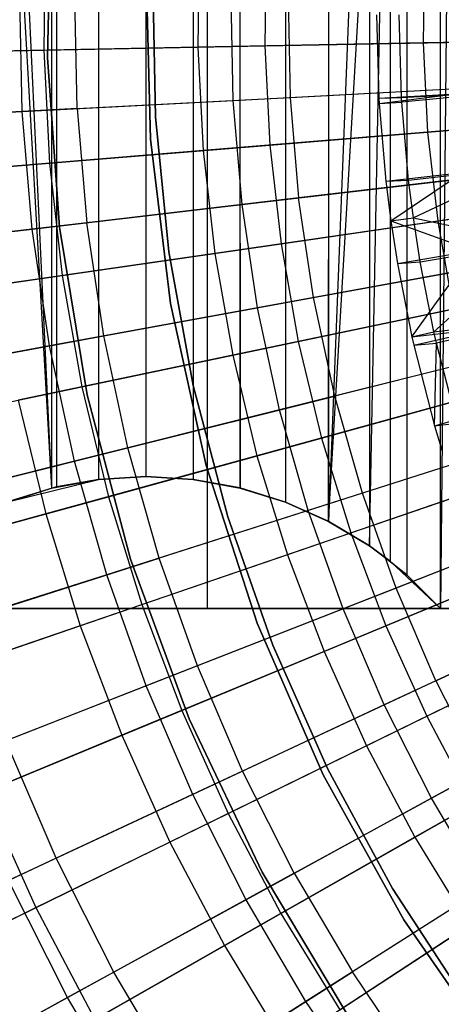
# Model space of a CAD drawing. Extents: x -8.3 to 8.8, y -6 to 6.
# Tile 49 of 177: x -2.6 to -1.96, y -1.5 to -0.007. Entities that reach past the tile are written whole.
import ezdxf

# ---------------------------------------------------------------- set-up
doc = ezdxf.new("R2010")
doc.units = 0
doc.header["$LTSCALE"] = 2.54
doc.layers.get('0').update_dxf_attribs({"linetype": 'CONTINUOUS'})

# ---------------------------------------------------------------- blocks, each defined once
blk = doc.blocks.new('DROPS_COLOR_A_STL')
at = {"color": 0}
for p, q in [((6.0851, -0.9, 18.4513), (6.0851, 0.9, 18.4513)), ((6.0851, -0.9, 18.4513), (6.0851, 0.9, 18.4513)), ((6.0851, -0.9, 29.3102), (6.0851, 0.9, 29.3102)), ((6.0851, -0.9, 29.3102), (6.0851, 0.9, 29.3102)), ((6.4388, -0.9, 53.1776), (6.4388, 0.9, 53.1776)), ((6.4388, -0.9, 53.1776), (6.4388, 0.9, 53.1776)), ((6.4559, 0.9, 35.9681), (6.4388, -0.9, 35.9733)), ((6.4559, 0.9, 35.9681), (6.4388, -0.9, 35.9733)), ((6.3873, 0.849, 35.9893), (6.3874, -0.8491, 35.9893)), ((6.3873, 0.849, 35.9893), (6.3874, -0.8491, 35.9893)), ((6.2686, -0.7678, 53.1234), (6.3627, 0.8286, 53.1539)), ((6.2686, -0.7678, 53.1234), (6.3627, 0.8286, 53.1539)), ((6.3307, -0.8051, 53.1437), (6.3627, 0.8286, 53.1539)), ((6.3307, -0.8051, 53.1437), (6.3627, 0.8286, 53.1539)), ((6.3627, -0.8286, 53.1539), (6.3627, 0.8286, 53.1539)), ((6.3627, -0.8286, 53.1539), (6.3627, 0.8286, 53.1539)), ((6.3306, 0.805, 53.1436), (6.2686, -0.7678, 53.1234)), ((6.3306, 0.805, 53.1436), (6.2686, -0.7678, 53.1234)), ((6.3307, 0.8051, 36.0073), (6.3307, -0.8051, 36.0073)), ((6.3307, 0.8051, 36.0073), (6.3307, -0.8051, 36.0073)), ((6.2686, 0.7678, 36.0275), (6.2684, -0.7677, 36.0276)), ((6.2686, 0.7678, 36.0275), (6.2684, -0.7677, 36.0276)), ((6.2684, 0.7677, 53.1234), (6.2686, -0.7678, 53.1234)), ((6.2684, 0.7677, 53.1234), (6.2686, -0.7678, 53.1234)), ((5.7649, 0.7444, 52.9407), (5.8485, -0.7173, 52.9734)), ((5.7649, 0.7444, 52.9407), (5.8485, -0.7173, 52.9734)), ((5.7799, 0.7386, 52.9466), (5.8485, -0.7173, 52.9734)), ((5.7799, 0.7386, 52.9466), (5.8485, -0.7173, 52.9734)), ((6.2032, 0.7386, 53.1016), (6.2032, -0.7386, 53.1016)), ((6.2032, 0.7386, 53.1016), (6.2032, -0.7386, 53.1016)), ((6.2032, 0.7386, 36.0494), (6.2032, -0.7386, 36.0494)), ((6.2032, 0.7386, 36.0494), (6.2032, -0.7386, 36.0494)), ((5.8485, 0.7173, 52.9734), (5.8485, -0.7173, 52.9734)), ((5.8485, 0.7173, 52.9734), (5.8485, -0.7173, 52.9734)), ((6.1344, 0.7173, 36.0729), (6.1343, -0.7172, 36.0729)), ((6.1344, 0.7173, 36.0729), (6.1343, -0.7172, 36.0729)), ((6.1343, 0.7172, 53.078), (6.1344, -0.7173, 53.0781)), ((6.1343, 0.7172, 53.078), (6.1344, -0.7173, 53.0781)), ((5.8562, 0.7155, 36.1746), (5.8562, -0.7155, 36.1746)), ((5.8562, 0.7155, 36.1746), (5.8562, -0.7155, 36.1746)), ((5.9196, 0.7043, 53.0005), (5.9196, -0.7043, 53.0005)), ((5.9196, 0.7043, 53.0005), (5.9196, -0.7043, 53.0005)), ((5.9196, 0.7043, 36.1505), (5.9196, -0.7043, 36.1505)), ((5.9196, 0.7043, 36.1505), (5.9196, -0.7043, 36.1505)), ((6.0635, 0.7043, 53.0531), (6.0635, -0.7043, 53.0531)), ((6.0635, 0.7043, 53.0531), (6.0635, -0.7043, 53.0531)), ((6.0635, 0.7043, 36.0979), (6.0635, -0.7043, 36.0979)), ((6.0635, 0.7043, 36.0979), (6.0635, -0.7043, 36.0979)), ((5.9916, 0.7, 53.0271), (5.9914, -0.7, 53.0271)), ((5.9916, 0.7, 53.0271), (5.9914, -0.7, 53.0271)), ((5.9914, 0.7, 36.1239), (5.9916, -0.7, 36.1238)), ((5.9914, 0.7, 36.1239), (5.9916, -0.7, 36.1238)), ((5.8484, 0.1933, 171.7068), (5.8423, -0.0645, 171.7068)), ((5.8423, -0.0645, 164.1068), (5.8484, 0.1933, 164.1068)), ((5.8484, 0.1933, 171.7068), (5.8423, -0.0645, 171.7068)), ((5.8423, -0.0645, 164.1068), (5.8484, 0.1933, 164.1068)), ((5.9984, -0.1883, 171.7068), (5.9923, 0.0628, 171.7068)), ((5.9923, 0.0628, 164.1068), (5.9984, -0.1883, 164.1068)), ((5.9923, 0.0628, 164.1068), (5.9984, -0.1883, 164.1068)), ((5.9984, -0.1883, 171.7068), (5.9923, 0.0628, 171.7068)), ((6.0021, 0.0515, 164.4068), (6.0062, -0.1544, 164.4068)), ((6.0062, -0.1544, 164.3068), (6.0021, 0.0515, 164.3068)), ((6.0021, 0.0515, 164.4068), (6.0062, -0.1544, 164.4068)), ((6.0062, -0.1544, 164.3068), (6.0021, 0.0515, 164.3068)), ((5.804, -0.1464, 2.7562), (5.8003, 0.0325, 2.7562)), ((5.804, -0.1464, 2.7562), (5.8003, 0.0325, 2.7562)), ((5.8872, -0.142, 12.8805), (5.8837, 0.0315, 12.8805)), ((5.8872, -0.142, 12.8805), (5.8837, 0.0315, 12.8805)), ((6.1242, -0.1296, 2.5742), (6.121, 0.0288, 2.5742)), ((6.1242, -0.1296, 2.5742), (6.121, 0.0288, 2.5742)), ((6.2073, 0.0278, 13.0572), (6.2104, -0.1251, 13.0572)), ((6.2073, 0.0278, 13.0572), (6.2104, -0.1251, 13.0572)), ((6.3416, 0, 13.4825), (6.3451, -0.1262, 13.4825)), ((6.3416, 0, 13.4825), (6.3451, -0.1262, 13.4825)), ((6.3795, -0.1253, 13.4103), (6.3759, 0, 13.4103)), ((6.3795, -0.1253, 13.4103), (6.3759, 0, 13.4103)), ((5.8423, -0.0645, 171.7068), (5.8604, -0.3216, 171.7068)), ((5.8604, -0.3216, 164.1068), (5.8423, -0.0645, 164.1068)), ((5.8423, -0.0645, 171.7068), (5.8604, -0.3216, 171.7068)), ((5.8423, -0.0645, 171.7068), (5.8423, -0.0645, 164.1068)), ((5.8604, -0.3216, 164.1068), (5.8423, -0.0645, 164.1068)), ((5.8423, -0.0645, 171.7068), (5.8423, -0.0645, 164.1068)), ((6.1242, -0.1296, 2.5742), (6.4552, -0.1122, 2.4125)), ((6.1242, -0.1296, 2.5742), (6.4552, -0.1122, 2.4125)), ((6.2104, -0.1251, 13.0572), (6.5439, -0.1075, 13.2134)), ((6.2104, -0.1251, 13.0572), (6.5439, -0.1075, 13.2134)), ((6.3795, -0.1253, 13.4103), (6.5505, -0.1157, 13.4892)), ((6.3795, -0.1253, 13.4103), (6.5505, -0.1157, 13.4892)), ((6.5505, -0.1157, 13.4892), (6.3799, -0.1321, 13.4103)), ((6.5505, -0.1157, 13.4892), (6.3799, -0.1321, 13.4103)), ((5.804, -0.1464, 2.7562), (6.1242, -0.1296, 2.5742)), ((5.804, -0.1464, 2.7562), (6.1242, -0.1296, 2.5742)), ((5.8872, -0.142, 12.8805), (6.2104, -0.1251, 13.0572)), ((5.8872, -0.142, 12.8805), (6.2104, -0.1251, 13.0572)), ((6.1376, -0.2874, 2.5742), (6.1242, -0.1296, 2.5742)), ((6.1376, -0.2874, 2.5742), (6.1242, -0.1296, 2.5742)), ((6.2104, -0.1251, 13.0572), (6.2233, -0.2774, 13.0572)), ((6.2104, -0.1251, 13.0572), (6.2233, -0.2774, 13.0572)), ((6.3451, -0.1262, 13.4825), (6.4621, -0.1196, 13.5371)), ((6.3451, -0.1262, 13.4825), (6.4621, -0.1196, 13.5371)), ((6.3451, -0.1262, 13.4825), (6.3795, -0.1253, 13.4103)), ((6.3451, -0.1262, 13.4825), (6.3795, -0.1253, 13.4103)), ((6.3451, -0.1262, 13.4825), (6.3456, -0.1341, 13.4825)), ((6.3451, -0.1262, 13.4825), (6.3456, -0.1341, 13.4825)), ((6.3456, -0.1341, 13.4825), (6.4621, -0.1196, 13.5371)), ((6.3456, -0.1341, 13.4825), (6.4621, -0.1196, 13.5371)), ((6.3456, -0.1341, 13.4825), (6.3799, -0.1321, 13.4103)), ((6.3456, -0.1341, 13.4825), (6.3799, -0.1321, 13.4103)), ((6.3456, -0.1341, 13.4825), (6.3557, -0.2519, 13.4825)), ((6.3456, -0.1341, 13.4825), (6.3557, -0.2519, 13.4825)), ((6.3799, -0.1321, 13.4103), (6.3795, -0.1253, 13.4103)), ((6.3799, -0.1321, 13.4103), (6.3795, -0.1253, 13.4103)), ((6.3901, -0.2503, 13.4103), (6.3799, -0.1321, 13.4103)), ((6.3901, -0.2503, 13.4103), (6.3799, -0.1321, 13.4103)), ((5.4957, -0.1626, 2.958), (5.804, -0.1464, 2.7562)), ((5.4957, -0.1626, 2.958), (5.804, -0.1464, 2.7562)), ((5.8872, -0.142, 12.8805), (5.5757, -0.1584, 12.6838)), ((5.8872, -0.142, 12.8805), (5.5757, -0.1584, 12.6838)), ((5.8191, -0.3247, 2.7562), (5.804, -0.1464, 2.7562)), ((5.8191, -0.3247, 2.7562), (5.804, -0.1464, 2.7562)), ((5.8872, -0.142, 12.8805), (5.9019, -0.315, 12.8805)), ((5.8872, -0.142, 12.8805), (5.9019, -0.315, 12.8805)), ((6.0062, -0.1544, 164.4068), (6.0266, -0.3593, 164.4068)), ((6.0266, -0.3593, 164.3068), (6.0062, -0.1544, 164.3068)), ((6.0062, -0.1544, 164.4068), (6.0266, -0.3593, 164.4068)), ((6.0062, -0.1544, 164.4068), (6.0062, -0.1544, 164.3068)), ((6.0266, -0.3593, 164.3068), (6.0062, -0.1544, 164.3068)), ((6.0062, -0.1544, 164.4068), (6.0062, -0.1544, 164.3068)), ((6.0287, -0.4377, 171.7068), (5.9984, -0.1883, 171.7068)), ((5.9984, -0.1883, 164.1068), (6.0287, -0.4377, 164.1068)), ((5.9984, -0.1883, 164.1068), (6.0287, -0.4377, 164.1068)), ((5.9984, -0.1883, 164.1068), (5.9984, -0.1883, 171.7068)), ((6.0287, -0.4377, 171.7068), (5.9984, -0.1883, 171.7068)), ((5.9984, -0.1883, 164.1068), (5.9984, -0.1883, 171.7068)), ((6.555, -0.2385, 13.2134), (6.2233, -0.2774, 13.0572)), ((6.555, -0.2385, 13.2134), (6.2233, -0.2774, 13.0572)), ((6.3557, -0.2519, 13.4825), (6.4721, -0.2388, 13.5371)), ((6.3557, -0.2519, 13.4825), (6.4721, -0.2388, 13.5371)), ((6.3633, -0.3122, 13.4825), (6.4721, -0.2388, 13.5371)), ((6.3633, -0.3122, 13.4825), (6.4721, -0.2388, 13.5371)), ((6.3901, -0.2503, 13.4103), (6.5603, -0.2309, 13.4892)), ((6.3901, -0.2503, 13.4103), (6.5603, -0.2309, 13.4892)), ((6.5603, -0.2309, 13.4892), (6.3974, -0.3074, 13.4103)), ((6.5603, -0.2309, 13.4892), (6.3974, -0.3074, 13.4103)), ((6.1376, -0.2874, 2.5742), (6.4667, -0.2489, 2.4125)), ((6.1376, -0.2874, 2.5742), (6.4667, -0.2489, 2.4125)), ((6.3557, -0.2519, 13.4825), (6.3901, -0.2503, 13.4103)), ((6.3557, -0.2519, 13.4825), (6.3901, -0.2503, 13.4103)), ((6.3557, -0.2519, 13.4825), (6.3633, -0.3122, 13.4825)), ((6.3557, -0.2519, 13.4825), (6.3633, -0.3122, 13.4825)), ((6.3974, -0.3074, 13.4103), (6.3901, -0.2503, 13.4103)), ((6.3974, -0.3074, 13.4103), (6.3901, -0.2503, 13.4103)), ((6.2233, -0.2774, 13.0572), (5.9019, -0.315, 12.8805)), ((6.2233, -0.2774, 13.0572), (5.9019, -0.315, 12.8805)), ((6.2459, -0.4285, 13.0572), (6.2233, -0.2774, 13.0572)), ((6.2459, -0.4285, 13.0572), (6.2233, -0.2774, 13.0572)), ((5.8191, -0.3247, 2.7562), (6.1376, -0.2874, 2.5742)), ((5.8191, -0.3247, 2.7562), (6.1376, -0.2874, 2.5742)), ((6.161, -0.444, 2.5742), (6.1376, -0.2874, 2.5742)), ((6.161, -0.444, 2.5742), (6.1376, -0.2874, 2.5742)), ((6.3633, -0.3122, 13.4825), (6.3974, -0.3074, 13.4103)), ((6.3633, -0.3122, 13.4825), (6.3974, -0.3074, 13.4103)), ((6.3633, -0.3122, 13.4825), (6.4889, -0.3573, 13.5371)), ((6.3633, -0.3122, 13.4825), (6.4889, -0.3573, 13.5371)), ((6.3633, -0.3122, 13.4825), (6.3733, -0.3769, 13.4825)), ((6.3633, -0.3122, 13.4825), (6.3733, -0.3769, 13.4825)), ((6.4078, -0.3744, 13.4103), (6.3974, -0.3074, 13.4103)), ((6.3974, -0.3074, 13.4103), (6.5766, -0.3455, 13.4892)), ((6.3974, -0.3074, 13.4103), (6.5766, -0.3455, 13.4892)), ((6.4078, -0.3744, 13.4103), (6.3974, -0.3074, 13.4103)), ((5.5125, -0.3606, 2.958), (5.8191, -0.3247, 2.7562)), ((5.5125, -0.3606, 2.958), (5.8191, -0.3247, 2.7562)), ((5.9019, -0.315, 12.8805), (5.592, -0.3513, 12.6838)), ((5.9019, -0.315, 12.8805), (5.592, -0.3513, 12.6838)), ((5.8456, -0.5017, 2.7562), (5.8191, -0.3247, 2.7562)), ((5.8456, -0.5017, 2.7562), (5.8191, -0.3247, 2.7562)), ((5.8604, -0.3216, 171.7068), (5.9025, -0.576, 171.7068)), ((5.9025, -0.576, 164.1068), (5.8604, -0.3216, 164.1068)), ((5.8604, -0.3216, 171.7068), (5.9025, -0.576, 171.7068)), ((5.8604, -0.3216, 171.7068), (5.8604, -0.3216, 164.1068)), ((5.9025, -0.576, 164.1068), (5.8604, -0.3216, 164.1068)), ((5.8604, -0.3216, 171.7068), (5.8604, -0.3216, 164.1068)), ((5.9276, -0.4867, 12.8805), (5.9019, -0.315, 12.8805)), ((5.9276, -0.4867, 12.8805), (5.9019, -0.315, 12.8805)), ((6.3733, -0.3769, 13.4825), (6.4889, -0.3573, 13.5371)), ((6.3733, -0.3769, 13.4825), (6.4889, -0.3573, 13.5371)), ((6.3952, -0.4882, 13.4825), (6.4889, -0.3573, 13.5371)), ((6.3952, -0.4882, 13.4825), (6.4889, -0.3573, 13.5371)), ((6.4078, -0.3744, 13.4103), (6.5766, -0.3455, 13.4892)), ((6.4078, -0.3744, 13.4103), (6.5766, -0.3455, 13.4892)), ((6.5766, -0.3455, 13.4892), (6.4287, -0.4807, 13.4103)), ((6.5766, -0.3455, 13.4892), (6.4287, -0.4807, 13.4103)), ((6.0266, -0.3593, 164.4068), (6.0633, -0.562, 164.4068)), ((6.0633, -0.562, 164.3068), (6.0266, -0.3593, 164.3068)), ((6.0266, -0.3593, 164.4068), (6.0633, -0.562, 164.4068)), ((6.0266, -0.3593, 164.4068), (6.0266, -0.3593, 164.3068)), ((6.0633, -0.562, 164.3068), (6.0266, -0.3593, 164.3068)), ((6.0266, -0.3593, 164.4068), (6.0266, -0.3593, 164.3068)), ((6.2459, -0.4285, 13.0572), (6.5745, -0.3685, 13.2134)), ((6.2459, -0.4285, 13.0572), (6.5745, -0.3685, 13.2134)), ((6.487, -0.3845, 2.4125), (6.161, -0.444, 2.5742)), ((6.487, -0.3845, 2.4125), (6.161, -0.444, 2.5742)), ((6.3733, -0.3769, 13.4825), (6.4078, -0.3744, 13.4103)), ((6.3733, -0.3769, 13.4825), (6.4078, -0.3744, 13.4103)), ((6.3733, -0.3769, 13.4825), (6.3952, -0.4882, 13.4825)), ((6.3733, -0.3769, 13.4825), (6.3952, -0.4882, 13.4825)), ((6.4287, -0.4807, 13.4103), (6.4078, -0.3744, 13.4103)), ((6.4287, -0.4807, 13.4103), (6.4078, -0.3744, 13.4103)), ((5.9276, -0.4867, 12.8805), (6.2459, -0.4285, 13.0572)), ((5.9276, -0.4867, 12.8805), (6.2459, -0.4285, 13.0572)), ((6.2782, -0.5779, 13.0572), (6.2459, -0.4285, 13.0572)), ((6.2782, -0.5779, 13.0572), (6.2459, -0.4285, 13.0572)), ((6.161, -0.444, 2.5742), (5.8456, -0.5017, 2.7562)), ((6.161, -0.444, 2.5742), (5.8456, -0.5017, 2.7562)), ((6.0829, -0.683, 171.7068), (6.0287, -0.4377, 171.7068)), ((6.0287, -0.4377, 164.1068), (6.0829, -0.683, 164.1068)), ((6.0287, -0.4377, 164.1068), (6.0829, -0.683, 164.1068)), ((6.0287, -0.4377, 164.1068), (6.0287, -0.4377, 171.7068)), ((6.0829, -0.683, 171.7068), (6.0287, -0.4377, 171.7068)), ((6.0287, -0.4377, 164.1068), (6.0287, -0.4377, 171.7068)), ((6.1945, -0.5989, 2.5742), (6.161, -0.444, 2.5742)), ((6.1945, -0.5989, 2.5742), (6.161, -0.444, 2.5742)), ((6.4287, -0.4807, 13.4103), (6.5994, -0.4589, 13.4892)), ((6.4287, -0.4807, 13.4103), (6.5994, -0.4589, 13.4892)), ((6.5994, -0.4589, 13.4892), (6.4325, -0.4974, 13.4103)), ((6.5994, -0.4589, 13.4892), (6.4325, -0.4974, 13.4103)), ((6.3952, -0.4882, 13.4825), (6.5122, -0.4746, 13.5371)), ((6.3952, -0.4882, 13.4825), (6.5122, -0.4746, 13.5371)), ((6.398, -0.5007, 13.4825), (6.5122, -0.4746, 13.5371)), ((6.398, -0.5007, 13.4825), (6.5122, -0.4746, 13.5371)), ((5.6207, -0.5428, 12.6838), (5.9276, -0.4867, 12.8805)), ((5.6207, -0.5428, 12.6838), (5.9276, -0.4867, 12.8805)), ((5.9642, -0.6564, 12.8805), (5.9276, -0.4867, 12.8805)), ((5.9642, -0.6564, 12.8805), (5.9276, -0.4867, 12.8805)), ((6.3952, -0.4882, 13.4825), (6.4287, -0.4807, 13.4103)), ((6.3952, -0.4882, 13.4825), (6.4287, -0.4807, 13.4103)), ((6.3952, -0.4882, 13.4825), (6.398, -0.5007, 13.4825)), ((6.3952, -0.4882, 13.4825), (6.398, -0.5007, 13.4825)), ((6.4325, -0.4974, 13.4103), (6.4287, -0.4807, 13.4103)), ((6.4325, -0.4974, 13.4103), (6.4287, -0.4807, 13.4103)), ((5.8456, -0.5017, 2.7562), (5.542, -0.5571, 2.958)), ((5.8456, -0.5017, 2.7562), (5.542, -0.5571, 2.958)), ((5.8834, -0.6766, 2.7562), (5.8456, -0.5017, 2.7562)), ((5.8834, -0.6766, 2.7562), (5.8456, -0.5017, 2.7562)), ((6.6023, -0.497, 13.2134), (6.2782, -0.5779, 13.0572)), ((6.6023, -0.497, 13.2134), (6.2782, -0.5779, 13.0572)), ((6.398, -0.5007, 13.4825), (6.4325, -0.4974, 13.4103)), ((6.398, -0.5007, 13.4825), (6.4325, -0.4974, 13.4103)), ((6.398, -0.5007, 13.4825), (6.4295, -0.6229, 13.4825)), ((6.398, -0.5007, 13.4825), (6.4295, -0.6229, 13.4825)), ((6.4295, -0.6229, 13.4825), (6.4325, -0.4974, 13.4103)), ((6.4295, -0.6229, 13.4825), (6.4325, -0.4974, 13.4103)), ((6.4641, -0.6187, 13.4103), (6.4325, -0.4974, 13.4103)), ((6.4641, -0.6187, 13.4103), (6.4325, -0.4974, 13.4103)), ((6.516, -0.5185, 2.4125), (6.1945, -0.5989, 2.5742)), ((6.516, -0.5185, 2.4125), (6.1945, -0.5989, 2.5742)), ((6.0633, -0.562, 164.4068), (6.1159, -0.7611, 164.4068)), ((6.1159, -0.7611, 164.3068), (6.0633, -0.562, 164.3068)), ((6.0633, -0.562, 164.4068), (6.1159, -0.7611, 164.4068)), ((6.0633, -0.562, 164.4068), (6.0633, -0.562, 164.3068)), ((6.1159, -0.7611, 164.3068), (6.0633, -0.562, 164.3068)), ((6.0633, -0.562, 164.4068), (6.0633, -0.562, 164.3068)), ((5.9025, -0.576, 171.7068), (5.9683, -0.8252, 171.7068)), ((5.9683, -0.8252, 164.1068), (5.9025, -0.576, 164.1068)), ((5.9025, -0.576, 171.7068), (5.9683, -0.8252, 171.7068)), ((5.9025, -0.576, 171.7068), (5.9025, -0.576, 164.1068)), ((5.9683, -0.8252, 164.1068), (5.9025, -0.576, 164.1068)), ((5.9025, -0.576, 171.7068), (5.9025, -0.576, 164.1068)), ((5.9642, -0.6564, 12.8805), (6.2782, -0.5779, 13.0572)), ((5.9642, -0.6564, 12.8805), (6.2782, -0.5779, 13.0572)), ((6.32, -0.725, 13.0572), (6.2782, -0.5779, 13.0572)), ((6.32, -0.725, 13.0572), (6.2782, -0.5779, 13.0572)), ((6.4295, -0.6229, 13.4825), (6.5421, -0.5904, 13.5371)), ((6.4295, -0.6229, 13.4825), (6.5421, -0.5904, 13.5371)), ((6.1945, -0.5989, 2.5742), (5.8834, -0.6766, 2.7562)), ((6.1945, -0.5989, 2.5742), (5.8834, -0.6766, 2.7562)), ((6.2378, -0.7512, 2.5742), (6.1945, -0.5989, 2.5742)), ((6.2378, -0.7512, 2.5742), (6.1945, -0.5989, 2.5742)), ((6.6382, -0.6234, 13.2134), (6.32, -0.725, 13.0572)), ((6.6382, -0.6234, 13.2134), (6.32, -0.725, 13.0572)), ((6.4295, -0.6229, 13.4825), (6.4641, -0.6187, 13.4103)), ((6.4295, -0.6229, 13.4825), (6.4641, -0.6187, 13.4103)), ((6.4295, -0.6229, 13.4825), (6.4409, -0.6612, 13.4825)), ((6.4295, -0.6229, 13.4825), (6.4409, -0.6612, 13.4825)), ((5.6616, -0.732, 12.6838), (5.9642, -0.6564, 12.8805)), ((5.6616, -0.732, 12.6838), (5.9642, -0.6564, 12.8805)), ((6.0117, -0.8234, 12.8805), (5.9642, -0.6564, 12.8805)), ((6.0117, -0.8234, 12.8805), (5.9642, -0.6564, 12.8805)), ((6.5535, -0.6504, 2.4125), (6.2378, -0.7512, 2.5742)), ((6.5535, -0.6504, 2.4125), (6.2378, -0.7512, 2.5742)), ((5.8834, -0.6766, 2.7562), (5.5839, -0.7514, 2.958)), ((5.8834, -0.6766, 2.7562), (5.5839, -0.7514, 2.958)), ((5.9323, -0.8487, 2.7562), (5.8834, -0.6766, 2.7562)), ((5.9323, -0.8487, 2.7562), (5.8834, -0.6766, 2.7562)), ((6.1605, -0.922, 171.7068), (6.0829, -0.683, 171.7068)), ((6.0829, -0.683, 164.1068), (6.1605, -0.922, 164.1068)), ((6.0829, -0.683, 164.1068), (6.1605, -0.922, 164.1068)), ((6.0829, -0.683, 164.1068), (6.0829, -0.683, 171.7068)), ((6.1605, -0.922, 171.7068), (6.0829, -0.683, 171.7068)), ((6.0829, -0.683, 164.1068), (6.0829, -0.683, 171.7068)), ((5.9196, -0.7043, 53.0005), (5.9914, -0.7, 53.0271)), ((5.9916, -0.7, 36.1238), (5.9196, -0.7043, 36.1505)), ((5.9196, -0.7043, 53.0005), (5.9914, -0.7, 53.0271)), ((5.9916, -0.7, 36.1238), (5.9196, -0.7043, 36.1505)), ((5.9914, -0.7, 53.0271), (6.0635, -0.7043, 53.0531)), ((5.9914, -0.7, 53.0271), (6.0635, -0.7043, 53.0531)), ((5.9914, -0.7, 53.0271), (5.9916, -0.7, 36.1238)), ((5.9914, -0.7, 53.0271), (5.9916, -0.7, 36.1238)), ((6.0635, -0.7043, 36.0979), (5.9916, -0.7, 36.1238)), ((6.0635, -0.7043, 36.0979), (5.9916, -0.7, 36.1238)), ((5.7799, -0.7386, 36.2043), (5.9196, -0.7043, 53.0005)), ((5.7799, -0.7386, 36.2043), (5.9196, -0.7043, 53.0005)), ((5.8562, -0.7155, 36.1746), (5.7799, -0.7386, 36.2043)), ((5.8562, -0.7155, 36.1746), (5.7799, -0.7386, 36.2043)), ((5.8485, -0.7173, 52.9734), (5.9196, -0.7043, 53.0005)), ((5.8485, -0.7173, 52.9734), (5.9196, -0.7043, 53.0005)), ((5.9196, -0.7043, 36.1505), (5.8562, -0.7155, 36.1746)), ((5.8562, -0.7155, 36.1746), (5.9196, -0.7043, 53.0005)), ((5.8562, -0.7155, 36.1746), (5.9196, -0.7043, 53.0005)), ((5.9196, -0.7043, 36.1505), (5.8562, -0.7155, 36.1746)), ((5.9196, -0.7043, 53.0005), (5.9196, -0.7043, 36.1505)), ((5.9196, -0.7043, 53.0005), (5.9196, -0.7043, 36.1505)), ((6.0635, -0.7043, 53.0531), (6.1344, -0.7173, 53.0781)), ((6.1343, -0.7172, 36.0729), (6.0635, -0.7043, 36.0979)), ((6.0635, -0.7043, 53.0531), (6.1344, -0.7173, 53.0781)), ((6.0635, -0.7043, 53.0531), (6.0635, -0.7043, 36.0979)), ((6.1343, -0.7172, 36.0729), (6.0635, -0.7043, 36.0979)), ((6.0635, -0.7043, 53.0531), (6.0635, -0.7043, 36.0979)), ((5.7652, -0.7443, 52.9408), (5.8485, -0.7173, 52.9734)), ((5.7652, -0.7443, 52.9408), (5.8485, -0.7173, 52.9734)), ((5.7799, -0.7386, 36.2043), (5.8485, -0.7173, 52.9734)), ((5.7799, -0.7386, 36.2043), (5.8485, -0.7173, 52.9734)), ((6.32, -0.725, 13.0572), (6.0117, -0.8234, 12.8805)), ((6.32, -0.725, 13.0572), (6.0117, -0.8234, 12.8805)), ((6.2032, -0.7386, 36.0494), (6.1343, -0.7172, 36.0729)), ((6.1344, -0.7173, 53.0781), (6.1343, -0.7172, 36.0729)), ((6.2032, -0.7386, 36.0494), (6.1343, -0.7172, 36.0729)), ((6.1344, -0.7173, 53.0781), (6.1343, -0.7172, 36.0729)), ((6.1344, -0.7173, 53.0781), (6.2032, -0.7386, 53.1016)), ((6.1344, -0.7173, 53.0781), (6.2032, -0.7386, 53.1016)), ((6.3711, -0.869, 13.0572), (6.32, -0.725, 13.0572)), ((6.3711, -0.869, 13.0572), (6.32, -0.725, 13.0572)), ((6.2032, -0.7386, 53.1016), (6.2686, -0.7678, 53.1234)), ((6.2684, -0.7677, 36.0276), (6.2032, -0.7386, 36.0494)), ((6.2032, -0.7386, 53.1016), (6.2686, -0.7678, 53.1234)), ((6.2032, -0.7386, 53.1016), (6.2032, -0.7386, 36.0494)), ((6.2684, -0.7677, 36.0276), (6.2032, -0.7386, 36.0494)), ((6.2032, -0.7386, 53.1016), (6.2032, -0.7386, 36.0494)), ((6.2378, -0.7512, 2.5742), (5.9323, -0.8487, 2.7562)), ((6.2378, -0.7512, 2.5742), (5.9323, -0.8487, 2.7562)), ((6.1159, -0.7611, 164.4068), (6.1842, -0.9554, 164.4068)), ((6.1842, -0.9554, 164.3068), (6.1159, -0.7611, 164.3068)), ((6.1159, -0.7611, 164.4068), (6.1842, -0.9554, 164.4068)), ((6.1159, -0.7611, 164.4068), (6.1159, -0.7611, 164.3068)), ((6.1842, -0.9554, 164.3068), (6.1159, -0.7611, 164.3068)), ((6.1159, -0.7611, 164.4068), (6.1159, -0.7611, 164.3068)), ((6.2907, -0.9005, 2.5742), (6.2378, -0.7512, 2.5742)), ((6.2907, -0.9005, 2.5742), (6.2378, -0.7512, 2.5742)), ((6.6821, -0.7473, 13.2134), (6.3711, -0.869, 13.0572)), ((6.6821, -0.7473, 13.2134), (6.3711, -0.869, 13.0572)), ((6.3307, -0.8051, 36.0073), (6.2684, -0.7677, 36.0276)), ((6.2686, -0.7678, 53.1234), (6.2684, -0.7677, 36.0276)), ((6.3307, -0.8051, 36.0073), (6.2684, -0.7677, 36.0276)), ((6.2686, -0.7678, 53.1234), (6.2684, -0.7677, 36.0276)), ((6.2686, -0.7678, 53.1234), (6.3307, -0.8051, 53.1437)), ((6.2686, -0.7678, 53.1234), (6.3307, -0.8051, 53.1437)), ((6.5993, -0.7797, 2.4125), (6.2907, -0.9005, 2.5742)), ((6.5993, -0.7797, 2.4125), (6.2907, -0.9005, 2.5742)), ((6.3307, -0.8051, 53.1437), (6.3627, -0.8286, 53.1539)), ((6.3874, -0.8491, 35.9893), (6.3307, -0.8051, 36.0073)), ((6.3627, -0.8286, 53.1539), (6.3307, -0.8051, 36.0073)), ((6.3874, -0.8491, 35.9893), (6.3307, -0.8051, 36.0073)), ((6.3307, -0.8051, 53.1437), (6.3627, -0.8286, 53.1539)), ((6.3307, -0.8051, 53.1437), (6.3307, -0.8051, 36.0073)), ((6.3627, -0.8286, 53.1539), (6.3307, -0.8051, 36.0073)), ((6.3307, -0.8051, 53.1437), (6.3307, -0.8051, 36.0073)), ((5.7145, -0.9182, 12.6838), (6.0117, -0.8234, 12.8805)), ((5.7145, -0.9182, 12.6838), (6.0117, -0.8234, 12.8805)), ((5.9683, -0.8252, 171.7068), (6.0571, -1.0673, 171.7068)), ((6.0571, -1.0673, 164.1068), (5.9683, -0.8252, 164.1068)), ((5.9683, -0.8252, 171.7068), (6.0571, -1.0673, 171.7068)), ((5.9683, -0.8252, 171.7068), (5.9683, -0.8252, 164.1068)), ((6.0571, -1.0673, 164.1068), (5.9683, -0.8252, 164.1068)), ((5.9683, -0.8252, 171.7068), (5.9683, -0.8252, 164.1068)), ((6.0697, -0.987, 12.8805), (6.0117, -0.8234, 12.8805)), ((6.0697, -0.987, 12.8805), (6.0117, -0.8234, 12.8805)), ((6.3627, -0.8286, 53.1539), (6.4388, -0.9, 53.1776)), ((6.3627, -0.8286, 53.1539), (6.4388, -0.9, 53.1776)), ((6.3627, -0.8286, 53.1539), (6.3874, -0.8491, 35.9893)), ((6.3627, -0.8286, 53.1539), (6.3874, -0.8491, 35.9893)), ((5.9323, -0.8487, 2.7562), (5.6382, -0.9425, 2.958)), ((5.9323, -0.8487, 2.7562), (5.6382, -0.9425, 2.958)), ((5.9921, -1.0173, 2.7562), (5.9323, -0.8487, 2.7562)), ((5.9921, -1.0173, 2.7562), (5.9323, -0.8487, 2.7562)), ((6.4388, -0.9, 35.9733), (6.3874, -0.8491, 35.9893)), ((6.4388, -0.9, 53.1776), (6.3874, -0.8491, 35.9893)), ((6.4388, -0.9, 35.9733), (6.3874, -0.8491, 35.9893)), ((6.4388, -0.9, 53.1776), (6.3874, -0.8491, 35.9893)), ((6.3711, -0.869, 13.0572), (6.0697, -0.987, 12.8805)), ((6.3711, -0.869, 13.0572), (6.0697, -0.987, 12.8805)), ((6.4313, -1.0095, 13.0572), (6.3711, -0.869, 13.0572)), ((6.4313, -1.0095, 13.0572), (6.3711, -0.869, 13.0572)), ((6.4313, -1.0095, 13.0572), (6.734, -0.8681, 13.2134)), ((6.4313, -1.0095, 13.0572), (6.734, -0.8681, 13.2134)), ((6.0851, -0.9, 18.4513), (5.7107, -0.9, 18.6476)), ((5.7107, -0.9, 29.114), (6.0851, -0.9, 29.3102)), ((5.7107, -0.9, 29.114), (6.0851, -0.9, 29.3102)), ((6.0851, -0.9, 18.4513), (5.7107, -0.9, 18.6476)), ((6.2907, -0.9005, 2.5742), (5.9921, -1.0173, 2.7562)), ((6.2907, -0.9005, 2.5742), (5.9921, -1.0173, 2.7562)), ((6.4723, -0.9, 18.2818), (6.0851, -0.9, 18.4513)), ((6.0851, -0.9, 29.3102), (6.4723, -0.9, 29.4797)), ((6.0851, -0.9, 29.3102), (6.4723, -0.9, 29.4797)), ((6.4723, -0.9, 18.2818), (6.0851, -0.9, 18.4513)), ((6.3532, -1.046, 2.5742), (6.2907, -0.9005, 2.5742)), ((6.3532, -1.046, 2.5742), (6.2907, -0.9005, 2.5742)), ((6.6534, -0.9057, 2.4125), (6.3532, -1.046, 2.5742)), ((6.6534, -0.9057, 2.4125), (6.3532, -1.046, 2.5742)), ((6.4388, -0.9, 53.1776), (6.4388, -0.9, 35.9733)), ((6.4388, -0.9, 35.9733), (6.4559, -0.9, 35.9681)), ((6.9737, -0.9, 53.3243), (6.4388, -0.9, 53.1776)), ((6.9737, -0.9, 53.3243), (6.4388, -0.9, 53.1776)), ((6.4388, -0.9, 35.9733), (6.4559, -0.9, 35.9681)), ((6.4388, -0.9, 53.1776), (6.4388, -0.9, 35.9733)), ((6.2608, -1.1523, 171.7068), (6.1605, -0.922, 171.7068)), ((6.1605, -0.922, 164.1068), (6.2608, -1.1523, 164.1068)), ((6.1605, -0.922, 164.1068), (6.2608, -1.1523, 164.1068)), ((6.1605, -0.922, 164.1068), (6.1605, -0.922, 171.7068)), ((6.2608, -1.1523, 171.7068), (6.1605, -0.922, 171.7068)), ((6.1605, -0.922, 164.1068), (6.1605, -0.922, 171.7068)), ((6.1842, -0.9554, 164.4068), (6.2677, -1.1436, 164.4068)), ((6.2677, -1.1436, 164.3068), (6.1842, -0.9554, 164.3068)), ((6.1842, -0.9554, 164.4068), (6.2677, -1.1436, 164.4068)), ((6.1842, -0.9554, 164.4068), (6.1842, -0.9554, 164.3068)), ((6.2677, -1.1436, 164.3068), (6.1842, -0.9554, 164.3068)), ((6.1842, -0.9554, 164.4068), (6.1842, -0.9554, 164.3068)), ((6.0697, -0.987, 12.8805), (5.7793, -1.1006, 12.6838)), ((6.0697, -0.987, 12.8805), (5.7793, -1.1006, 12.6838)), ((6.1382, -1.1465, 12.8805), (6.0697, -0.987, 12.8805)), ((6.1382, -1.1465, 12.8805), (6.0697, -0.987, 12.8805)), ((6.4313, -1.0095, 13.0572), (6.1382, -1.1465, 12.8805)), ((6.4313, -1.0095, 13.0572), (6.1382, -1.1465, 12.8805)), ((6.4313, -1.0095, 13.0572), (6.5005, -1.1458, 13.0572)), ((6.4313, -1.0095, 13.0572), (6.5005, -1.1458, 13.0572)), ((5.9921, -1.0173, 2.7562), (5.7047, -1.1298, 2.958)), ((5.9921, -1.0173, 2.7562), (5.7047, -1.1298, 2.958)), ((6.0626, -1.1818, 2.7562), (5.9921, -1.0173, 2.7562)), ((6.0626, -1.1818, 2.7562), (5.9921, -1.0173, 2.7562)), ((6.7154, -1.028, 2.4125), (6.4248, -1.1873, 2.5742)), ((6.7154, -1.028, 2.4125), (6.4248, -1.1873, 2.5742)), ((6.3532, -1.046, 2.5742), (6.0626, -1.1818, 2.7562)), ((6.3532, -1.046, 2.5742), (6.0626, -1.1818, 2.7562)), ((6.4248, -1.1873, 2.5742), (6.3532, -1.046, 2.5742)), ((6.4248, -1.1873, 2.5742), (6.3532, -1.046, 2.5742)), ((6.0571, -1.0673, 171.7068), (6.1682, -1.2999, 171.7068)), ((6.1682, -1.2999, 164.1068), (6.0571, -1.0673, 164.1068)), ((6.0571, -1.0673, 171.7068), (6.1682, -1.2999, 171.7068)), ((6.0571, -1.0673, 171.7068), (6.0571, -1.0673, 164.1068)), ((6.1682, -1.2999, 164.1068), (6.0571, -1.0673, 164.1068)), ((6.0571, -1.0673, 171.7068), (6.0571, -1.0673, 164.1068)), ((5.8556, -1.2786, 12.6838), (5.7793, -1.1006, 12.6838)), ((5.8556, -1.2786, 12.6838), (5.7793, -1.1006, 12.6838)), ((6.1382, -1.1465, 12.8805), (5.8556, -1.2786, 12.6838)), ((6.1382, -1.1465, 12.8805), (5.8556, -1.2786, 12.6838)), ((6.2167, -1.3013, 12.8805), (6.1382, -1.1465, 12.8805)), ((6.2167, -1.3013, 12.8805), (6.1382, -1.1465, 12.8805)), ((6.2167, -1.3013, 12.8805), (6.5005, -1.1458, 13.0572)), ((6.2167, -1.3013, 12.8805), (6.5005, -1.1458, 13.0572)), ((6.2677, -1.1436, 164.4068), (6.3659, -1.3246, 164.4068)), ((6.3659, -1.3246, 164.3068), (6.2677, -1.1436, 164.3068)), ((6.2677, -1.1436, 164.4068), (6.3659, -1.3246, 164.4068)), ((6.2677, -1.1436, 164.4068), (6.2677, -1.1436, 164.3068)), ((6.3659, -1.3246, 164.3068), (6.2677, -1.1436, 164.3068)), ((6.2677, -1.1436, 164.4068), (6.2677, -1.1436, 164.3068)), ((6.3829, -1.3719, 171.7068), (6.2608, -1.1523, 171.7068)), ((6.2608, -1.1523, 164.1068), (6.3829, -1.3719, 164.1068)), ((6.2608, -1.1523, 164.1068), (6.3829, -1.3719, 164.1068)), ((6.2608, -1.1523, 164.1068), (6.2608, -1.1523, 171.7068)), ((6.3829, -1.3719, 171.7068), (6.2608, -1.1523, 171.7068)), ((6.2608, -1.1523, 164.1068), (6.2608, -1.1523, 171.7068)), ((6.0626, -1.1818, 2.7562), (5.783, -1.3125, 2.958)), ((6.0626, -1.1818, 2.7562), (5.783, -1.3125, 2.958)), ((6.1436, -1.3414, 2.7562), (6.0626, -1.1818, 2.7562)), ((6.1436, -1.3414, 2.7562), (6.0626, -1.1818, 2.7562)), ((6.4248, -1.1873, 2.5742), (6.1436, -1.3414, 2.7562)), ((6.4248, -1.1873, 2.5742), (6.1436, -1.3414, 2.7562)), ((6.5053, -1.3237, 2.5742), (6.4248, -1.1873, 2.5742)), ((6.5053, -1.3237, 2.5742), (6.4248, -1.1873, 2.5742)), ((5.8556, -1.2786, 12.6838), (5.5846, -1.4052, 12.4681)), ((5.8556, -1.2786, 12.6838), (5.5846, -1.4052, 12.4681)), ((5.9431, -1.4512, 12.6838), (5.8556, -1.2786, 12.6838)), ((5.9431, -1.4512, 12.6838), (5.8556, -1.2786, 12.6838)), ((6.5782, -1.2775, 13.0572), (6.3049, -1.4508, 12.8805)), ((6.5782, -1.2775, 13.0572), (6.3049, -1.4508, 12.8805)), ((5.8729, -1.4897, 2.958), (5.783, -1.3125, 2.958)), ((5.8729, -1.4897, 2.958), (5.783, -1.3125, 2.958)), ((6.2167, -1.3013, 12.8805), (5.9431, -1.4512, 12.6838)), ((6.2167, -1.3013, 12.8805), (5.9431, -1.4512, 12.6838)), ((6.1682, -1.2999, 171.7068), (6.3005, -1.5211, 171.7068)), ((6.3005, -1.5211, 164.1068), (6.1682, -1.2999, 164.1068)), ((6.1682, -1.2999, 171.7068), (6.3005, -1.5211, 171.7068)), ((6.1682, -1.2999, 171.7068), (6.1682, -1.2999, 164.1068)), ((6.3005, -1.5211, 164.1068), (6.1682, -1.2999, 164.1068)), ((6.1682, -1.2999, 171.7068), (6.1682, -1.2999, 164.1068)), ((6.2167, -1.3013, 12.8805), (6.3049, -1.4508, 12.8805)), ((6.2167, -1.3013, 12.8805), (6.3049, -1.4508, 12.8805)), ((6.5053, -1.3237, 2.5742), (6.2345, -1.4955, 2.7562)), ((6.5053, -1.3237, 2.5742), (6.2345, -1.4955, 2.7562)), ((6.3659, -1.3246, 164.4068), (6.4782, -1.4973, 164.4068)), ((6.4782, -1.4973, 164.3068), (6.3659, -1.3246, 164.3068)), ((6.3659, -1.3246, 164.4068), (6.4782, -1.4973, 164.4068)), ((6.3659, -1.3246, 164.4068), (6.3659, -1.3246, 164.3068)), ((6.4782, -1.4973, 164.3068), (6.3659, -1.3246, 164.3068)), ((6.3659, -1.3246, 164.4068), (6.3659, -1.3246, 164.3068)), ((6.1436, -1.3414, 2.7562), (5.8729, -1.4897, 2.958)), ((6.1436, -1.3414, 2.7562), (5.8729, -1.4897, 2.958)), ((6.2345, -1.4955, 2.7562), (6.1436, -1.3414, 2.7562)), ((6.2345, -1.4955, 2.7562), (6.1436, -1.3414, 2.7562)), ((6.5257, -1.5786, 171.7068), (6.3829, -1.3719, 171.7068)), ((6.3829, -1.3719, 164.1068), (6.5257, -1.5786, 164.1068)), ((6.3829, -1.3719, 164.1068), (6.5257, -1.5786, 164.1068)), ((6.3829, -1.3719, 164.1068), (6.3829, -1.3719, 171.7068)), ((6.5257, -1.5786, 171.7068), (6.3829, -1.3719, 171.7068)), ((6.3829, -1.3719, 164.1068), (6.3829, -1.3719, 171.7068)), ((5.9431, -1.4512, 12.6838), (5.6808, -1.5949, 12.4681)), ((5.9431, -1.4512, 12.6838), (5.6808, -1.5949, 12.4681)), ((6.0415, -1.6179, 12.6838), (5.9431, -1.4512, 12.6838)), ((6.0415, -1.6179, 12.6838), (5.9431, -1.4512, 12.6838)), ((6.0415, -1.6179, 12.6838), (6.3049, -1.4508, 12.8805)), ((6.0415, -1.6179, 12.6838), (6.3049, -1.4508, 12.8805)), ((6.4026, -1.5944, 12.8805), (6.3049, -1.4508, 12.8805)), ((6.4026, -1.5944, 12.8805), (6.3049, -1.4508, 12.8805)), ((5.8729, -1.4897, 2.958), (5.6138, -1.6317, 3.1786)), ((5.8729, -1.4897, 2.958), (5.6138, -1.6317, 3.1786)), ((5.9739, -1.6608, 2.958), (5.8729, -1.4897, 2.958)), ((5.9739, -1.6608, 2.958), (5.8729, -1.4897, 2.958)), ((6.2345, -1.4955, 2.7562), (5.9739, -1.6608, 2.958)), ((6.2345, -1.4955, 2.7562), (5.9739, -1.6608, 2.958)), ((6.3352, -1.6434, 2.7562), (6.2345, -1.4955, 2.7562)), ((6.3352, -1.6434, 2.7562), (6.2345, -1.4955, 2.7562))]:
    blk.add_line(p, q, dxfattribs=at)
blk = doc.blocks.new('GROUP_1')
at = {"color": 0}
for p, q in [((5.7535, 6.1163, 11.3299), (5.7515, 5.9449, 11.3299)), ((5.7535, 6.1163, 11.3299), (5.7515, 5.9449, 11.3299)), ((5.987, 6.1063, 0.5556), (5.9852, 5.9495, 0.5556)), ((5.987, 6.1063, 0.5556), (5.9852, 5.9495, 0.5556)), ((6.0886, 6.102, 11.4903), (6.0868, 5.9514, 11.4903)), ((6.0886, 6.102, 11.4903), (6.0868, 5.9514, 11.4903)), ((6.3287, 6.0917, 0.4099), (6.3271, 5.9561, 0.4099)), ((6.3287, 6.0917, 0.4099), (6.3271, 5.9561, 0.4099)), ((6.0868, 5.9514, 11.4903), (6.4314, 5.9582, 11.6296)), ((6.0868, 5.9514, 11.4903), (6.4314, 5.9582, 11.6296)), ((6.6774, 5.9629, 0.2857), (6.3271, 5.9561, 0.4099)), ((6.6774, 5.9629, 0.2857), (6.3271, 5.9561, 0.4099)), ((5.4268, 5.9386, 11.1491), (5.7515, 5.9449, 11.3299)), ((5.4268, 5.9386, 11.1491), (5.7515, 5.9449, 11.3299)), ((5.9852, 5.9495, 0.5556), (5.6529, 5.943, 0.7222)), ((5.9852, 5.9495, 0.5556), (5.6529, 5.943, 0.7222)), ((5.7515, 5.9449, 11.3299), (6.0868, 5.9514, 11.4903)), ((5.7515, 5.9449, 11.3299), (6.0868, 5.9514, 11.4903)), ((5.7515, 5.9449, 11.3299), (5.7602, 5.7738, 11.3299)), ((5.7515, 5.9449, 11.3299), (5.7602, 5.7738, 11.3299)), ((6.3271, 5.9561, 0.4099), (5.9852, 5.9495, 0.5556)), ((6.3271, 5.9561, 0.4099), (5.9852, 5.9495, 0.5556)), ((5.9852, 5.9495, 0.5556), (5.9931, 5.7928, 0.5556)), ((5.9852, 5.9495, 0.5556), (5.9931, 5.7928, 0.5556)), ((6.0868, 5.9514, 11.4903), (6.0944, 5.8011, 11.4903)), ((6.0868, 5.9514, 11.4903), (6.0944, 5.8011, 11.4903)), ((6.3271, 5.9561, 0.4099), (6.3339, 5.8207, 0.4099)), ((6.3271, 5.9561, 0.4099), (6.3339, 5.8207, 0.4099)), ((6.6831, 5.8493, 0.2857), (6.3339, 5.8207, 0.4099)), ((6.6831, 5.8493, 0.2857), (6.3339, 5.8207, 0.4099)), ((6.0944, 5.8011, 11.4903), (6.4379, 5.8292, 11.6296)), ((6.0944, 5.8011, 11.4903), (6.4379, 5.8292, 11.6296)), ((6.3339, 5.8207, 0.4099), (5.9931, 5.7928, 0.5556)), ((6.3339, 5.8207, 0.4099), (5.9931, 5.7928, 0.5556)), ((6.3339, 5.8207, 0.4099), (6.3492, 5.686, 0.4099)), ((6.3339, 5.8207, 0.4099), (6.3492, 5.686, 0.4099)), ((5.9931, 5.7928, 0.5556), (5.6619, 5.7657, 0.7222)), ((5.9931, 5.7928, 0.5556), (5.6619, 5.7657, 0.7222)), ((5.7602, 5.7738, 11.3299), (6.0944, 5.8011, 11.4903)), ((5.7602, 5.7738, 11.3299), (6.0944, 5.8011, 11.4903)), ((5.9931, 5.7928, 0.5556), (6.0108, 5.637, 0.5556)), ((5.9931, 5.7928, 0.5556), (6.0108, 5.637, 0.5556)), ((6.0944, 5.8011, 11.4903), (6.1114, 5.6515, 11.4903)), ((6.0944, 5.8011, 11.4903), (6.1114, 5.6515, 11.4903)), ((5.4365, 5.7473, 11.1491), (5.7602, 5.7738, 11.3299)), ((5.4365, 5.7473, 11.1491), (5.7602, 5.7738, 11.3299)), ((5.7602, 5.7738, 11.3299), (5.7795, 5.6035, 11.3299)), ((5.7602, 5.7738, 11.3299), (5.7795, 5.6035, 11.3299)), ((6.6959, 5.7362, 0.2857), (6.3492, 5.686, 0.4099)), ((6.6959, 5.7362, 0.2857), (6.3492, 5.686, 0.4099)), ((6.1114, 5.6515, 11.4903), (6.4524, 5.701, 11.6296)), ((6.1114, 5.6515, 11.4903), (6.4524, 5.701, 11.6296)), ((6.3492, 5.686, 0.4099), (6.0108, 5.637, 0.5556)), ((6.3492, 5.686, 0.4099), (6.0108, 5.637, 0.5556)), ((6.3492, 5.686, 0.4099), (6.3728, 5.5525, 0.4099)), ((6.3492, 5.686, 0.4099), (6.3728, 5.5525, 0.4099)), ((5.7795, 5.6035, 11.3299), (6.1114, 5.6515, 11.4903)), ((5.7795, 5.6035, 11.3299), (6.1114, 5.6515, 11.4903)), ((6.1114, 5.6515, 11.4903), (6.1376, 5.5033, 11.4903)), ((6.1114, 5.6515, 11.4903), (6.1376, 5.5033, 11.4903)), ((6.0108, 5.637, 0.5556), (5.6819, 5.5893, 0.7222)), ((6.0108, 5.637, 0.5556), (5.6819, 5.5893, 0.7222)), ((6.0108, 5.637, 0.5556), (6.0381, 5.4825, 0.5556)), ((6.0108, 5.637, 0.5556), (6.0381, 5.4825, 0.5556)), ((5.4581, 5.5569, 11.1491), (5.7795, 5.6035, 11.3299)), ((5.4581, 5.5569, 11.1491), (5.7795, 5.6035, 11.3299)), ((5.7795, 5.6035, 11.3299), (5.8093, 5.4347, 11.3299)), ((5.7795, 5.6035, 11.3299), (5.8093, 5.4347, 11.3299)), ((6.1376, 5.5033, 11.4903), (6.4749, 5.5738, 11.6296)), ((6.1376, 5.5033, 11.4903), (6.4749, 5.5738, 11.6296)), ((6.3728, 5.5525, 0.4099), (6.0381, 5.4825, 0.5556)), ((6.3728, 5.5525, 0.4099), (6.0381, 5.4825, 0.5556)), ((5.8093, 5.4347, 11.3299), (6.1376, 5.5033, 11.4903)), ((5.8093, 5.4347, 11.3299), (6.1376, 5.5033, 11.4903)), ((6.1376, 5.5033, 11.4903), (6.1729, 5.357, 11.4903)), ((6.1376, 5.5033, 11.4903), (6.1729, 5.357, 11.4903)), ((6.0381, 5.4825, 0.5556), (5.7128, 5.4145, 0.7222)), ((6.0381, 5.4825, 0.5556), (5.7128, 5.4145, 0.7222)), ((6.0381, 5.4825, 0.5556), (6.0749, 5.3301, 0.5556)), ((6.0381, 5.4825, 0.5556), (6.0749, 5.3301, 0.5556)), ((5.4914, 5.3682, 11.1491), (5.8093, 5.4347, 11.3299)), ((5.4914, 5.3682, 11.1491), (5.8093, 5.4347, 11.3299)), ((5.8093, 5.4347, 11.3299), (5.8496, 5.2681, 11.3299)), ((5.8093, 5.4347, 11.3299), (5.8496, 5.2681, 11.3299)), ((6.1729, 5.357, 11.4903), (6.5052, 5.4484, 11.6296)), ((6.1729, 5.357, 11.4903), (6.5052, 5.4484, 11.6296)), ((6.4047, 5.4207, 0.4099), (6.0749, 5.3301, 0.5556)), ((6.4047, 5.4207, 0.4099), (6.0749, 5.3301, 0.5556)), ((5.7128, 5.4145, 0.7222), (5.7545, 5.242, 0.7222)), ((5.7128, 5.4145, 0.7222), (5.7545, 5.242, 0.7222)), ((5.8496, 5.2681, 11.3299), (6.1729, 5.357, 11.4903)), ((5.8496, 5.2681, 11.3299), (6.1729, 5.357, 11.4903)), ((6.1729, 5.357, 11.4903), (6.2173, 5.2132, 11.4903)), ((6.1729, 5.357, 11.4903), (6.2173, 5.2132, 11.4903)), ((6.0749, 5.3301, 0.5556), (5.7545, 5.242, 0.7222)), ((6.0749, 5.3301, 0.5556), (5.7545, 5.242, 0.7222)), ((6.0749, 5.3301, 0.5556), (6.1212, 5.1802, 0.5556)), ((6.0749, 5.3301, 0.5556), (6.1212, 5.1802, 0.5556)), ((6.2173, 5.2132, 11.4903), (6.5433, 5.325, 11.6296)), ((6.2173, 5.2132, 11.4903), (6.5433, 5.325, 11.6296)), ((6.4446, 5.2912, 0.4099), (6.1212, 5.1802, 0.5556)), ((6.4446, 5.2912, 0.4099), (6.1212, 5.1802, 0.5556)), ((5.5364, 5.182, 11.1491), (5.8496, 5.2681, 11.3299)), ((5.5364, 5.182, 11.1491), (5.8496, 5.2681, 11.3299)), ((5.8496, 5.2681, 11.3299), (5.9001, 5.1044, 11.3299)), ((5.8496, 5.2681, 11.3299), (5.9001, 5.1044, 11.3299)), ((5.7545, 5.242, 0.7222), (5.4446, 5.1568, 0.9091)), ((5.7545, 5.242, 0.7222), (5.4446, 5.1568, 0.9091)), ((5.7545, 5.242, 0.7222), (5.8069, 5.0724, 0.7222)), ((5.7545, 5.242, 0.7222), (5.8069, 5.0724, 0.7222)), ((5.9001, 5.1044, 11.3299), (6.2173, 5.2132, 11.4903)), ((5.9001, 5.1044, 11.3299), (6.2173, 5.2132, 11.4903)), ((6.2173, 5.2132, 11.4903), (6.2706, 5.0724, 11.4903)), ((6.2173, 5.2132, 11.4903), (6.2706, 5.0724, 11.4903)), ((6.2706, 5.0724, 11.4903), (6.589, 5.2043, 11.6296)), ((6.2706, 5.0724, 11.4903), (6.589, 5.2043, 11.6296)), ((6.1212, 5.1802, 0.5556), (5.8069, 5.0724, 0.7222)), ((6.1212, 5.1802, 0.5556), (5.8069, 5.0724, 0.7222)), ((6.1212, 5.1802, 0.5556), (6.1767, 5.0335, 0.5556)), ((6.1212, 5.1802, 0.5556), (6.1767, 5.0335, 0.5556)), ((6.4926, 5.1644, 0.4099), (6.1767, 5.0335, 0.5556)), ((6.4926, 5.1644, 0.4099), (6.1767, 5.0335, 0.5556)), ((5.593, 4.999, 11.1491), (5.9001, 5.1044, 11.3299)), ((5.593, 4.999, 11.1491), (5.9001, 5.1044, 11.3299)), ((5.9001, 5.1044, 11.3299), (5.9608, 4.9441, 11.3299)), ((5.9001, 5.1044, 11.3299), (5.9608, 4.9441, 11.3299)), ((6.3325, 4.9352, 11.4903), (6.6421, 5.0866, 11.6296)), ((6.3325, 4.9352, 11.4903), (6.6421, 5.0866, 11.6296)), ((5.8069, 5.0724, 0.7222), (5.5029, 4.9681, 0.9091)), ((5.8069, 5.0724, 0.7222), (5.5029, 4.9681, 0.9091)), ((5.8069, 5.0724, 0.7222), (5.8697, 4.9063, 0.7222)), ((5.8069, 5.0724, 0.7222), (5.8697, 4.9063, 0.7222)), ((5.9608, 4.9441, 11.3299), (6.2706, 5.0724, 11.4903)), ((5.9608, 4.9441, 11.3299), (6.2706, 5.0724, 11.4903)), ((6.2706, 5.0724, 11.4903), (6.3325, 4.9352, 11.4903)), ((6.2706, 5.0724, 11.4903), (6.3325, 4.9352, 11.4903)), ((6.1767, 5.0335, 0.5556), (5.8697, 4.9063, 0.7222)), ((6.1767, 5.0335, 0.5556), (5.8697, 4.9063, 0.7222)), ((6.1767, 5.0335, 0.5556), (6.2412, 4.8905, 0.5556)), ((6.1767, 5.0335, 0.5556), (6.2412, 4.8905, 0.5556)), ((6.5484, 5.0408, 0.4099), (6.2412, 4.8905, 0.5556)), ((6.5484, 5.0408, 0.4099), (6.2412, 4.8905, 0.5556)), ((5.6607, 4.8198, 11.1491), (5.9608, 4.9441, 11.3299)), ((5.6607, 4.8198, 11.1491), (5.9608, 4.9441, 11.3299)), ((5.9608, 4.9441, 11.3299), (6.0313, 4.7878, 11.3299)), ((5.9608, 4.9441, 11.3299), (6.0313, 4.7878, 11.3299)), ((6.0313, 4.7878, 11.3299), (6.3325, 4.9352, 11.4903)), ((6.0313, 4.7878, 11.3299), (6.3325, 4.9352, 11.4903)), ((6.3325, 4.9352, 11.4903), (6.4028, 4.8021, 11.4903)), ((6.3325, 4.9352, 11.4903), (6.4028, 4.8021, 11.4903)), ((6.6117, 4.9209, 0.4099), (6.3144, 4.7518, 0.5556)), ((6.6117, 4.9209, 0.4099), (6.3144, 4.7518, 0.5556)), ((5.8697, 4.9063, 0.7222), (5.5728, 4.7833, 0.9091)), ((5.8697, 4.9063, 0.7222), (5.5728, 4.7833, 0.9091)), ((5.8697, 4.9063, 0.7222), (5.9427, 4.7445, 0.7222)), ((5.8697, 4.9063, 0.7222), (5.9427, 4.7445, 0.7222)), ((6.2412, 4.8905, 0.5556), (5.9427, 4.7445, 0.7222)), ((6.2412, 4.8905, 0.5556), (5.9427, 4.7445, 0.7222)), ((6.2412, 4.8905, 0.5556), (6.3144, 4.7518, 0.5556)), ((6.2412, 4.8905, 0.5556), (6.3144, 4.7518, 0.5556)), ((5.6607, 4.8198, 11.1491), (5.7395, 4.6451, 11.1491)), ((5.6607, 4.8198, 11.1491), (5.7395, 4.6451, 11.1491)), ((6.1113, 4.6363, 11.3299), (6.4028, 4.8021, 11.4903)), ((6.1113, 4.6363, 11.3299), (6.4028, 4.8021, 11.4903)), ((5.7395, 4.6451, 11.1491), (6.0313, 4.7878, 11.3299)), ((5.7395, 4.6451, 11.1491), (6.0313, 4.7878, 11.3299)), ((6.0313, 4.7878, 11.3299), (6.1113, 4.6363, 11.3299)), ((6.0313, 4.7878, 11.3299), (6.1113, 4.6363, 11.3299)), ((6.3144, 4.7518, 0.5556), (6.0256, 4.5875, 0.7222)), ((6.3144, 4.7518, 0.5556), (6.0256, 4.5875, 0.7222)), ((6.3144, 4.7518, 0.5556), (6.3962, 4.618, 0.5556)), ((6.3144, 4.7518, 0.5556), (6.3962, 4.618, 0.5556)), ((5.9427, 4.7445, 0.7222), (5.654, 4.6033, 0.9091)), ((5.9427, 4.7445, 0.7222), (5.654, 4.6033, 0.9091)), ((5.9427, 4.7445, 0.7222), (6.0256, 4.5875, 0.7222)), ((5.9427, 4.7445, 0.7222), (6.0256, 4.5875, 0.7222)), ((6.2006, 4.49, 11.3299), (6.4813, 4.6736, 11.4903)), ((6.2006, 4.49, 11.3299), (6.4813, 4.6736, 11.4903)), ((5.4584, 4.5076, 10.9485), (5.7395, 4.6451, 11.1491)), ((5.4584, 4.5076, 10.9485), (5.7395, 4.6451, 11.1491)), ((5.7395, 4.6451, 11.1491), (5.829, 4.4757, 11.1491)), ((5.7395, 4.6451, 11.1491), (5.829, 4.4757, 11.1491)), ((5.829, 4.4757, 11.1491), (6.1113, 4.6363, 11.3299)), ((5.829, 4.4757, 11.1491), (6.1113, 4.6363, 11.3299)), ((6.1113, 4.6363, 11.3299), (6.2006, 4.49, 11.3299)), ((6.1113, 4.6363, 11.3299), (6.2006, 4.49, 11.3299)), ((6.3962, 4.618, 0.5556), (6.1181, 4.436, 0.7222)), ((6.3962, 4.618, 0.5556), (6.1181, 4.436, 0.7222)), ((6.0256, 4.5875, 0.7222), (5.7463, 4.4287, 0.9091)), ((6.0256, 4.5875, 0.7222), (5.7463, 4.4287, 0.9091)), ((6.0256, 4.5875, 0.7222), (6.1181, 4.436, 0.7222)), ((6.0256, 4.5875, 0.7222), (6.1181, 4.436, 0.7222))]:
    blk.add_line(p, q, dxfattribs=at)
blk.add_blockref('DROPS_COLOR_A_STL', (-0.0852, 5.9985, -1.8001), dxfattribs=at)

msp = doc.modelspace()

# ---------------------------------------------------------------- block references
at = {"color": 0}
msp.add_blockref('GROUP_1', (-8.3148, -5.9985, 1.8001), dxfattribs=at)

doc.saveas('drawing.dxf')
